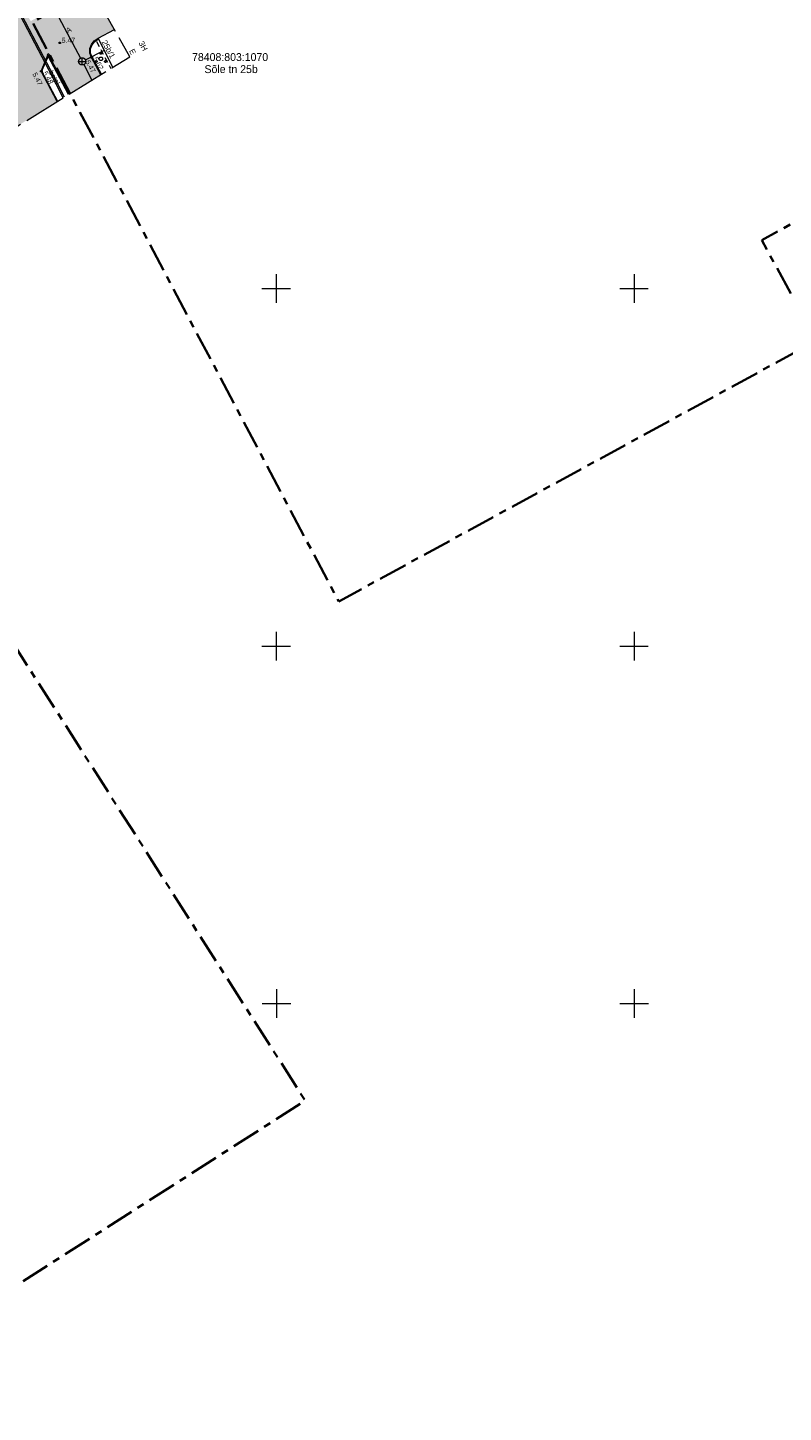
# Model space of a CAD drawing. Header units: metres. Extents: x 538891 to 1080079, y 6588829 to 13178720.
# Tile 196 of 256: x 540065 to 540171, y 6588893 to 6589086. Entities that reach past the tile are written whole.
import ezdxf

# ---------------------------------------------------------------- set-up
doc = ezdxf.new("R2010")
doc.units = ezdxf.units.M
doc.header["$LTSCALE"] = 0.4
for name, pattern in [('ASFBET', [3.125, 1.875, -1.25]), ('KATASTRIPIIR', [17.5, 10, -2.5, 2.5, -2.5]), ('TOOPIIR', [17.5, 15, -2.5])]:
    doc.linetypes.add(name, pattern=pattern)
doc.layers.add('GEO', color=7, linetype='Continuous')
doc.layers.add('KINO_PINNAKATTED 2', color=7, linetype='Continuous')
doc.styles.add('HK Explorer Book', font='txt')
doc.linetypes.add('-K-', pattern='A,25,-2,-3.025171,["K",HK Explorer Book,S=3.5,R=0,X=-3.025171,Y=-1.75],-2.474829,25,-7.5', length=65)
doc.linetypes.add('EP_KBL', pattern='A,0,[1,EP_KBL.shx,S=1,R=0,X=0,Y=-0.5],-18.999', length=18.999)
doc.linetypes.add('VO_AED', pattern='A,0,[1,VO_AED.shx,S=1,R=0,X=0,Y=-1.5],-26.4985', length=26.4985)

# ---------------------------------------------------------------- blocks, each defined once
blk = doc.blocks.new('VARPOS')
at = {"color": 7, "linetype": 'Continuous', "lineweight": 9}
for p, q in [((-0.25, 0.25), (-0.25, -0.25)), ((-0.25, 0.25), (0.25, 0.25)), ((0.25, 0.25), (0.25, -0.25)), ((-0.25, -0.25), (0.25, -0.25))]:
    blk.add_line(p, q, dxfattribs=at)
blk = doc.blocks.new('KAKAEV')
at = {"color": 7, "linetype": 'Continuous', "lineweight": 9}
for p, q in [((-1, 0), (1, 0)), ((0, -1), (0, 1))]:
    blk.add_line(p, q, dxfattribs=at)
at = {"color": 7, "linetype": 'Continuous', "lineweight": 9, "flags": 128}
blk.add_lwpolyline([(1, 0), (1, -0.1), (0.98, -0.2), (0.96, -0.29), (0.92, -0.38), (0.88, -0.47), (0.83, -0.56), (0.77, -0.63), (0.71, -0.71), (0.63, -0.77), (0.56, -0.83), (0.47, -0.88), (0.38, -0.92), (0.29, -0.96), (0.2, -0.98), (0.1, -1), (0, -1), (-0.1, -1), (-0.2, -0.98), (-0.29, -0.96), (-0.38, -0.92), (-0.47, -0.88), (-0.56, -0.83), (-0.63, -0.77), (-0.71, -0.71), (-0.77, -0.63), (-0.83, -0.56), (-0.88, -0.47), (-0.92, -0.38), (-0.96, -0.29), (-0.98, -0.2), (-1, -0.1), (-1, 0), (-1, 0.1), (-0.98, 0.2), (-0.96, 0.29), (-0.92, 0.38), (-0.88, 0.47), (-0.83, 0.56), (-0.77, 0.63), (-0.71, 0.71), (-0.63, 0.77), (-0.56, 0.83), (-0.47, 0.88), (-0.38, 0.92), (-0.29, 0.96), (-0.2, 0.98), (-0.1, 1), (0, 1), (0.1, 1), (0.2, 0.98), (0.29, 0.96), (0.38, 0.92), (0.47, 0.88), (0.56, 0.83), (0.63, 0.77), (0.71, 0.71), (0.77, 0.63), (0.83, 0.56), (0.88, 0.47), (0.92, 0.38), (0.96, 0.29), (0.98, 0.2), (1, 0.1)], close=True, dxfattribs=at)
blk = doc.blocks.new('PQQSAS')
at = {"color": 252, "linetype": 'Continuous', "lineweight": 9, "true_color": 0x888888, "flags": 128}
for points in [[(0.5, 0), (0.5, -0.05), (0.49, -0.1), (0.48, -0.15), (0.46, -0.19), (0.44, -0.24), (0.42, -0.28), (0.39, -0.32), (0.35, -0.35), (0.32, -0.39), (0.28, -0.42), (0.24, -0.44), (0.19, -0.46), (0.15, -0.48), (0.1, -0.49), (0.05, -0.5), (0, -0.5), (-0.05, -0.5), (-0.1, -0.49), (-0.15, -0.48), (-0.19, -0.46), (-0.24, -0.44), (-0.28, -0.42), (-0.32, -0.39), (-0.35, -0.35), (-0.39, -0.32), (-0.42, -0.28), (-0.44, -0.24), (-0.46, -0.19), (-0.48, -0.15), (-0.49, -0.1), (-0.5, -0.05), (-0.5, 0), (-0.5, 0.05), (-0.49, 0.1), (-0.48, 0.15), (-0.46, 0.19), (-0.44, 0.24), (-0.42, 0.28), (-0.39, 0.32), (-0.35, 0.35), (-0.32, 0.39), (-0.28, 0.42), (-0.24, 0.44), (-0.19, 0.46), (-0.15, 0.48), (-0.1, 0.49), (-0.05, 0.5), (0, 0.5), (0.05, 0.5), (0.1, 0.49), (0.15, 0.48), (0.19, 0.46), (0.24, 0.44), (0.28, 0.42), (0.32, 0.39), (0.35, 0.35), (0.39, 0.32), (0.42, 0.28), (0.44, 0.24), (0.46, 0.19), (0.48, 0.15), (0.49, 0.1), (0.5, 0.05)], [(0.25, 1.5), (0.25, 1.48), (0.25, 1.45), (0.24, 1.43), (0.23, 1.4), (0.22, 1.38), (0.21, 1.36), (0.19, 1.34), (0.18, 1.32), (0.16, 1.31), (0.14, 1.29), (0.12, 1.28), (0.1, 1.27), (0.07, 1.26), (0.05, 1.25), (0.02, 1.25), (0, 1.25), (-0.02, 1.25), (-0.05, 1.25), (-0.07, 1.26), (-0.1, 1.27), (-0.12, 1.28), (-0.14, 1.29), (-0.16, 1.31), (-0.18, 1.32), (-0.19, 1.34), (-0.21, 1.36), (-0.22, 1.38), (-0.23, 1.4), (-0.24, 1.43), (-0.25, 1.45), (-0.25, 1.48), (-0.25, 1.5), (-0.25, 1.52), (-0.25, 1.55), (-0.24, 1.57), (-0.23, 1.6), (-0.22, 1.62), (-0.21, 1.64), (-0.19, 1.66), (-0.18, 1.68), (-0.16, 1.69), (-0.14, 1.71), (-0.12, 1.72), (-0.1, 1.73), (-0.07, 1.74), (-0.05, 1.75), (-0.02, 1.75), (0, 1.75), (0.02, 1.75), (0.05, 1.75), (0.07, 1.74), (0.1, 1.73), (0.12, 1.72), (0.14, 1.71), (0.16, 1.69), (0.18, 1.68), (0.19, 1.66), (0.21, 1.64), (0.22, 1.62), (0.23, 1.6), (0.24, 1.57), (0.25, 1.55), (0.25, 1.52)], [(-1.05, -0.75), (-1.05, -0.77), (-1.05, -0.8), (-1.06, -0.82), (-1.07, -0.85), (-1.08, -0.87), (-1.09, -0.89), (-1.11, -0.91), (-1.12, -0.93), (-1.14, -0.94), (-1.16, -0.96), (-1.18, -0.97), (-1.2, -0.98), (-1.23, -0.99), (-1.25, -1), (-1.28, -1), (-1.3, -1), (-1.32, -1), (-1.35, -1), (-1.37, -0.99), (-1.4, -0.98), (-1.42, -0.97), (-1.44, -0.96), (-1.46, -0.94), (-1.48, -0.93), (-1.49, -0.91), (-1.51, -0.89), (-1.52, -0.87), (-1.53, -0.85), (-1.54, -0.82), (-1.55, -0.8), (-1.55, -0.77), (-1.55, -0.75), (-1.55, -0.73), (-1.55, -0.7), (-1.54, -0.68), (-1.53, -0.65), (-1.52, -0.63), (-1.51, -0.61), (-1.49, -0.59), (-1.48, -0.57), (-1.46, -0.56), (-1.44, -0.54), (-1.42, -0.53), (-1.4, -0.52), (-1.37, -0.51), (-1.35, -0.5), (-1.32, -0.5), (-1.3, -0.5), (-1.28, -0.5), (-1.25, -0.5), (-1.23, -0.51), (-1.2, -0.52), (-1.18, -0.53), (-1.16, -0.54), (-1.14, -0.56), (-1.12, -0.57), (-1.11, -0.59), (-1.09, -0.61), (-1.08, -0.63), (-1.07, -0.65), (-1.06, -0.68), (-1.05, -0.7), (-1.05, -0.73)], [(1.55, -0.75), (1.55, -0.77), (1.55, -0.8), (1.54, -0.82), (1.53, -0.85), (1.52, -0.87), (1.51, -0.89), (1.49, -0.91), (1.48, -0.93), (1.46, -0.94), (1.44, -0.96), (1.42, -0.97), (1.4, -0.98), (1.37, -0.99), (1.35, -1), (1.32, -1), (1.3, -1), (1.28, -1), (1.25, -1), (1.23, -0.99), (1.2, -0.98), (1.18, -0.97), (1.16, -0.96), (1.14, -0.94), (1.12, -0.93), (1.11, -0.91), (1.09, -0.89), (1.08, -0.87), (1.07, -0.85), (1.06, -0.82), (1.05, -0.8), (1.05, -0.77), (1.05, -0.75), (1.05, -0.73), (1.05, -0.7), (1.06, -0.68), (1.07, -0.65), (1.08, -0.63), (1.09, -0.61), (1.11, -0.59), (1.12, -0.57), (1.14, -0.56), (1.16, -0.54), (1.18, -0.53), (1.2, -0.52), (1.23, -0.51), (1.25, -0.5), (1.28, -0.5), (1.3, -0.5), (1.32, -0.5), (1.35, -0.5), (1.37, -0.51), (1.4, -0.52), (1.42, -0.53), (1.44, -0.54), (1.46, -0.56), (1.48, -0.57), (1.49, -0.59), (1.51, -0.61), (1.52, -0.63), (1.53, -0.65), (1.54, -0.68), (1.55, -0.7), (1.55, -0.73)]]:
    blk.add_lwpolyline(points, close=True, dxfattribs=at)
blk = doc.blocks.new('VKORIS')
at = {"color": 7, "linetype": 'Continuous', "lineweight": 9}
for p, q in [((0, 4), (0, -4)), ((-4, 0), (4, 0))]:
    blk.add_line(p, q, dxfattribs=at)

msp = doc.modelspace()

# ---------------------------------------------------------------- hatches: boundary and pattern name
at = {"layer": 'KINO_PINNAKATTED 2', "linetype": 'Continuous', "lineweight": 0, "true_color": 0x919ea7}
h = msp.add_hatch(color=253, dxfattribs=at)
edge = h.paths.add_edge_path()
edge.add_line((540056.8358, 6589068.4128), (540063.1065, 6589072.2797))
edge.add_line((540063.1065, 6589072.2797), (540069.4225, 6589076.1745))
edge.add_line((540069.4225, 6589076.1745), (540067.132, 6589080.378))
edge.add_line((540067.132, 6589080.378), (540068.15, 6589082.638))
edge.add_line((540068.15, 6589082.638), (540071.1257, 6589077.2248))
edge.add_line((540071.1257, 6589077.2248), (540075.4585, 6589079.8966))
edge.add_line((540075.4585, 6589079.8966), (540074.162, 6589082.318))
edge.add_arc((540075.924, 6589083.2202), 1.9795, 114.884125, 207.115719, ccw=False)
edge.add_line((540075.091, 6589085.016), (540077.3764, 6589086.2323))
edge.add_line((540077.3764, 6589086.2323), (540074.1413, 6589091.9327))
edge.add_line((540074.1413, 6589091.9327), (540065.6675, 6589087.385))
edge.add_line((540065.6675, 6589087.385), (540065.411, 6589087.8643))
edge.add_line((540065.411, 6589087.8643), (540073.8733, 6589092.4049))
edge.add_line((540073.8733, 6589092.4049), (540072.1617, 6589095.4209))
edge.add_line((540072.1617, 6589095.4209), (540063.7752, 6589090.9269))
edge.add_line((540063.7752, 6589090.9269), (540062.893, 6589089.965))
edge.add_line((540062.893, 6589089.965), (540059.9562, 6589088.7263))
edge.add_line((540059.9562, 6589088.7263), (540058.159, 6589087.948))
edge.add_line((540058.159, 6589087.948), (540057.153, 6589087.155))
edge.add_line((540057.153, 6589087.155), (540057.376, 6589084.262))
edge.add_line((540057.376, 6589084.262), (540057.1681, 6589080.8508))
edge.add_line((540057.1681, 6589080.8508), (540056.768, 6589074.6283))
edge.add_line((540056.768, 6589074.6283), (540056.8358, 6589068.4128))

# ---------------------------------------------------------------- linework, layer by layer
at = {"layer": 'GEO', "color": 8, "linetype": '-K-', "lineweight": 9, "true_color": 0x7d7d7d}
for p, q in [((540068.0423, 6589090.8704), (540072.6399, 6589082.1938)), ((540073.3205, 6589081.9771), (540075.9657, 6589083.3109)), ((540073.1005, 6589081.3063), (540074.2086, 6589079.1258))]:
    msp.add_line(p, q, dxfattribs=at)
at = {"layer": 'GEO', "color": 8, "linetype": 'ASFBET', "lineweight": 9, "true_color": 0x7d7d7d}
msp.add_line((540074.884, 6589084.522), (540076.8719, 6589080.7682), dxfattribs=at)
at = {"layer": 'GEO', "color": 8, "linetype": 'VO_AED', "lineweight": 9, "true_color": 0x7d7d7d}
msp.add_line((540068.15, 6589082.638), (540071.1257, 6589077.2248), dxfattribs=at)
at = {"layer": 'GEO', "color": 8, "linetype": 'TOOPIIR', "lineweight": 9, "true_color": 0x7d7d7d, "flags": 128}
msp.add_lwpolyline([(540009.728, 6589274.9396), (540007.9291, 6589283.6289), (539999.961, 6589296.693), (539999.0028, 6589310.4914), (539982.048, 6589315.103), (539968.23, 6589319.624), (539923.0062, 6589331.3898), (539909.1598, 6589323.7597), (539879.4137, 6589305.7855), (539866.718, 6589299.632), (539825.489, 6589273.6106), (539801.0362, 6589257.5566), (539784.2601, 6589247.5892), (539791.917, 6589237.292), (539811.1602, 6589201.8497), (539830.4327, 6589165.9875), (539829.9209, 6589164.7033), (539851.006, 6589125.569), (539858.994, 6589114.02), (539868.46, 6589099.0162), (539872.4814, 6589092.3517), (539891.371, 6589065.8965), (539936.7409, 6588993.1706), (540012.911, 6589042.2881), (540056.8358, 6589068.4128), (540079.5427, 6589082.4151), (540055.254, 6589125.2135), (540035.056, 6589162.5293), (540031.7637, 6589169.1877), (540025.659, 6589166.0347), (540017.2916, 6589182.4141), (540021.5537, 6589185.0254), (540011.9445, 6589204.4642), (539991.9088, 6589243.8962), (540003.1152, 6589249.6375), (540014.0907, 6589246.6002), (540015.6053, 6589252.8138), (540016.6856, 6589258.0436), (540013.746, 6589258.7749), (540014.554, 6589261.666), (540015.7891, 6589267.0477), (540013.1293, 6589268.0319), (540010.9042, 6589270.1926)], close=True, dxfattribs=at)
at = {"layer": 'GEO', "color": 8, "linetype": 'EP_KBL', "lineweight": 9, "true_color": 0x7d7d7d, "flags": 128}
for points in [[(540070.2137, 6589076.6623), (540068.24, 6589080.4651), (540063.2757, 6589089.9831), (540059.6373, 6589096.7468), (540055.2162, 6589105.485), (540049.353, 6589116.354), (540043.5928, 6589127.563), (540040.0701, 6589134.1685), (540035.3583, 6589143.0035), (540029.4492, 6589154.3037), (540024.3378, 6589163.9425), (540023.4448, 6589165.7696), (540020.9221, 6589170.75), (540015.2971, 6589181.855), (540014.9115, 6589186.2296), (540016.4387, 6589186.8531), (540018.0465, 6589185.3638), (540018.8023, 6589183.9013), (540023.1303, 6589175.5265)], [(540070.3844, 6589076.7676), (540068.4174, 6589080.5575), (540063.4524, 6589090.0767), (540059.8146, 6589096.8393), (540055.3935, 6589105.5777), (540049.53, 6589116.4472), (540043.77, 6589127.6558), (540040.2465, 6589134.2626), (540035.5351, 6589143.0969), (540029.6262, 6589154.3968), (540024.5161, 6589164.0333), (540023.6239, 6589165.8587), (540021.1006, 6589170.8404), (540015.493, 6589181.911), (540015.1237, 6589186.1002), (540016.3893, 6589186.6169), (540017.8849, 6589185.2409), (540018.6246, 6589183.8095), (540022.9509, 6589175.4381)]]:
    msp.add_lwpolyline(points, dxfattribs=at)
at = {"layer": 'GEO', "color": 35, "linetype": 'KATASTRIPIIR', "lineweight": 35, "true_color": 0xb1703a, "flags": 128}
for points in [[(540136.53, 6589125.83), (540139.76, 6589127.58), (540145.91, 6589130.93), (540151.13, 6589133.81), (540155.96, 6589125.03), (540169.9, 6589099.51), (540171.22, 6589097.08), (540174.21, 6589091.61), (540187.38, 6589067.43), (540167.85, 6589056.77), (540175.52, 6589042.74), (540108.72, 6589006.26), (540065.9, 6589087.26), (540090.07, 6589100.44), (540101.23, 6589106.53), (540136.53, 6589125.83)], [(539977.13, 6588977.95), (540048.31, 6589023.76), (540104.03, 6588936.5), (540061.94, 6588909.54), (540040.3, 6588894.28), (540036.91, 6588899.61), (540033.15, 6588897.18), (540026.67, 6588892.98), (540020.41, 6588902.68), (540005.3, 6588892.93), (539998.78, 6588902.5), (539997.67, 6588901.7), (539978.21, 6588931.39), (539991.13, 6588939.89), (539993.24, 6588936.75), (540000.86, 6588941.8), (539989.73, 6588958.86), (539977.13, 6588977.95)]]:
    msp.add_lwpolyline(points, dxfattribs=at)
at = {"layer": 'GEO', "color": 8, "linetype": 'Continuous', "lineweight": 9, "true_color": 0x7d7d7d, "flags": 128}
for points in [[(540077.1743, 6589080.9547), (540075.091, 6589085.016), (540077.3764, 6589086.2323)], [(540075.4585, 6589079.8966), (540074.162, 6589082.318), (540073.929, 6589082.893), (540073.916, 6589083.546), (540074.166, 6589084.116), (540074.555, 6589084.616), (540075.091, 6589085.016)], [(540075.5519, 6589079.9542), (540074.2613, 6589082.3646), (540074.0381, 6589082.9154), (540074.026, 6589083.5241), (540074.2609, 6589084.0595), (540074.6332, 6589084.5381), (540075.145, 6589084.9106)], [(540069.365, 6589076.139), (540067.132, 6589080.378), (540068.088, 6589082.618), (540068.1404, 6589082.5952), (540067.196, 6589080.379), (540069.4225, 6589076.1745)], [(540070.9651, 6589077.1257), (540068.118, 6589082.492), (540068.2212, 6589082.5466), (540071.0647, 6589077.1871)]]:
    msp.add_lwpolyline(points, dxfattribs=at)
for points in [[(540069.836, 6589084.342), (540069.8355, 6589084.3322), (540069.8341, 6589084.3225), (540069.8317, 6589084.313), (540069.8284, 6589084.3037), (540069.8242, 6589084.2949), (540069.8191, 6589084.2864), (540069.8133, 6589084.2786), (540069.8067, 6589084.2713), (540069.7994, 6589084.2647), (540069.7916, 6589084.2589), (540069.7831, 6589084.2538), (540069.7743, 6589084.2496), (540069.765, 6589084.2463), (540069.7555, 6589084.2439), (540069.7458, 6589084.2425), (540069.736, 6589084.242), (540069.7262, 6589084.2425), (540069.7165, 6589084.2439), (540069.707, 6589084.2463), (540069.6977, 6589084.2496), (540069.6889, 6589084.2538), (540069.6804, 6589084.2589), (540069.6726, 6589084.2647), (540069.6653, 6589084.2713), (540069.6587, 6589084.2786), (540069.6529, 6589084.2864), (540069.6478, 6589084.2949), (540069.6436, 6589084.3037), (540069.6403, 6589084.313), (540069.6379, 6589084.3225), (540069.6365, 6589084.3322), (540069.636, 6589084.342), (540069.6365, 6589084.3518), (540069.6379, 6589084.3615), (540069.6403, 6589084.371), (540069.6436, 6589084.3803), (540069.6478, 6589084.3891), (540069.6529, 6589084.3976), (540069.6587, 6589084.4054), (540069.6653, 6589084.4127), (540069.6726, 6589084.4193), (540069.6804, 6589084.4251), (540069.6889, 6589084.4302), (540069.6977, 6589084.4344), (540069.707, 6589084.4377), (540069.7165, 6589084.4401), (540069.7262, 6589084.4415), (540069.736, 6589084.442), (540069.7458, 6589084.4415), (540069.7555, 6589084.4401), (540069.765, 6589084.4377), (540069.7743, 6589084.4344), (540069.7831, 6589084.4302), (540069.7916, 6589084.4251), (540069.7994, 6589084.4193), (540069.8067, 6589084.4127), (540069.8133, 6589084.4054), (540069.8191, 6589084.3976), (540069.8242, 6589084.3891), (540069.8284, 6589084.3803), (540069.8317, 6589084.371), (540069.8341, 6589084.3615), (540069.8355, 6589084.3518)], [(540074.262, 6589082.318), (540074.2615, 6589082.3082), (540074.2601, 6589082.2985), (540074.2577, 6589082.289), (540074.2544, 6589082.2797), (540074.2502, 6589082.2709), (540074.2451, 6589082.2624), (540074.2393, 6589082.2546), (540074.2327, 6589082.2473), (540074.2254, 6589082.2407), (540074.2176, 6589082.2349), (540074.2091, 6589082.2298), (540074.2003, 6589082.2256), (540074.191, 6589082.2223), (540074.1815, 6589082.2199), (540074.1718, 6589082.2185), (540074.162, 6589082.218), (540074.1522, 6589082.2185), (540074.1425, 6589082.2199), (540074.133, 6589082.2223), (540074.1237, 6589082.2256), (540074.1149, 6589082.2298), (540074.1064, 6589082.2349), (540074.0986, 6589082.2407), (540074.0913, 6589082.2473), (540074.0847, 6589082.2546), (540074.0789, 6589082.2624), (540074.0738, 6589082.2709), (540074.0696, 6589082.2797), (540074.0663, 6589082.289), (540074.0639, 6589082.2985), (540074.0625, 6589082.3082), (540074.062, 6589082.318), (540074.0625, 6589082.3278), (540074.0639, 6589082.3375), (540074.0663, 6589082.347), (540074.0696, 6589082.3563), (540074.0738, 6589082.3651), (540074.0789, 6589082.3736), (540074.0847, 6589082.3814), (540074.0913, 6589082.3887), (540074.0986, 6589082.3953), (540074.1064, 6589082.4011), (540074.1149, 6589082.4062), (540074.1237, 6589082.4104), (540074.133, 6589082.4137), (540074.1425, 6589082.4161), (540074.1522, 6589082.4175), (540074.162, 6589082.418), (540074.1718, 6589082.4175), (540074.1815, 6589082.4161), (540074.191, 6589082.4137), (540074.2003, 6589082.4104), (540074.2091, 6589082.4062), (540074.2176, 6589082.4011), (540074.2254, 6589082.3953), (540074.2327, 6589082.3887), (540074.2393, 6589082.3814), (540074.2451, 6589082.3736), (540074.2502, 6589082.3651), (540074.2544, 6589082.3563), (540074.2577, 6589082.347), (540074.2601, 6589082.3375), (540074.2615, 6589082.3278)], [(540074.329, 6589082.363), (540074.3285, 6589082.3532), (540074.3271, 6589082.3435), (540074.3247, 6589082.334), (540074.3214, 6589082.3247), (540074.3172, 6589082.3159), (540074.3121, 6589082.3074), (540074.3063, 6589082.2996), (540074.2997, 6589082.2923), (540074.2924, 6589082.2857), (540074.2846, 6589082.2799), (540074.2761, 6589082.2748), (540074.2673, 6589082.2706), (540074.258, 6589082.2673), (540074.2485, 6589082.2649), (540074.2388, 6589082.2635), (540074.229, 6589082.263), (540074.2192, 6589082.2635), (540074.2095, 6589082.2649), (540074.2, 6589082.2673), (540074.1907, 6589082.2706), (540074.1819, 6589082.2748), (540074.1734, 6589082.2799), (540074.1656, 6589082.2857), (540074.1583, 6589082.2923), (540074.1517, 6589082.2996), (540074.1459, 6589082.3074), (540074.1408, 6589082.3159), (540074.1366, 6589082.3247), (540074.1333, 6589082.334), (540074.1309, 6589082.3435), (540074.1295, 6589082.3532), (540074.129, 6589082.363), (540074.1295, 6589082.3728), (540074.1309, 6589082.3825), (540074.1333, 6589082.392), (540074.1366, 6589082.4013), (540074.1408, 6589082.4101), (540074.1459, 6589082.4186), (540074.1517, 6589082.4264), (540074.1583, 6589082.4337), (540074.1656, 6589082.4403), (540074.1734, 6589082.4461), (540074.1819, 6589082.4512), (540074.1907, 6589082.4554), (540074.2, 6589082.4587), (540074.2095, 6589082.4611), (540074.2192, 6589082.4625), (540074.229, 6589082.463), (540074.2388, 6589082.4625), (540074.2485, 6589082.4611), (540074.258, 6589082.4587), (540074.2673, 6589082.4554), (540074.2761, 6589082.4512), (540074.2846, 6589082.4461), (540074.2924, 6589082.4403), (540074.2997, 6589082.4337), (540074.3063, 6589082.4264), (540074.3121, 6589082.4186), (540074.3172, 6589082.4101), (540074.3214, 6589082.4013), (540074.3247, 6589082.392), (540074.3271, 6589082.3825), (540074.3285, 6589082.3728)], [(540067.232, 6589080.378), (540067.2315, 6589080.3682), (540067.2301, 6589080.3585), (540067.2277, 6589080.349), (540067.2244, 6589080.3397), (540067.2202, 6589080.3309), (540067.2151, 6589080.3224), (540067.2093, 6589080.3146), (540067.2027, 6589080.3073), (540067.1954, 6589080.3007), (540067.1876, 6589080.2949), (540067.1791, 6589080.2898), (540067.1703, 6589080.2856), (540067.161, 6589080.2823), (540067.1515, 6589080.2799), (540067.1418, 6589080.2785), (540067.132, 6589080.278), (540067.1222, 6589080.2785), (540067.1125, 6589080.2799), (540067.103, 6589080.2823), (540067.0937, 6589080.2856), (540067.0849, 6589080.2898), (540067.0764, 6589080.2949), (540067.0686, 6589080.3007), (540067.0613, 6589080.3073), (540067.0547, 6589080.3146), (540067.0489, 6589080.3224), (540067.0438, 6589080.3309), (540067.0396, 6589080.3397), (540067.0363, 6589080.349), (540067.0339, 6589080.3585), (540067.0325, 6589080.3682), (540067.032, 6589080.378), (540067.0325, 6589080.3878), (540067.0339, 6589080.3975), (540067.0363, 6589080.407), (540067.0396, 6589080.4163), (540067.0438, 6589080.4251), (540067.0489, 6589080.4336), (540067.0547, 6589080.4414), (540067.0613, 6589080.4487), (540067.0686, 6589080.4553), (540067.0764, 6589080.4611), (540067.0849, 6589080.4662), (540067.0937, 6589080.4704), (540067.103, 6589080.4737), (540067.1125, 6589080.4761), (540067.1222, 6589080.4775), (540067.132, 6589080.478), (540067.1418, 6589080.4775), (540067.1515, 6589080.4761), (540067.161, 6589080.4737), (540067.1703, 6589080.4704), (540067.1791, 6589080.4662), (540067.1876, 6589080.4611), (540067.1954, 6589080.4553), (540067.2027, 6589080.4487), (540067.2093, 6589080.4414), (540067.2151, 6589080.4336), (540067.2202, 6589080.4251), (540067.2244, 6589080.4163), (540067.2277, 6589080.407), (540067.2301, 6589080.3975), (540067.2315, 6589080.3878)], [(540067.296, 6589080.379), (540067.2955, 6589080.3692), (540067.2941, 6589080.3595), (540067.2917, 6589080.35), (540067.2884, 6589080.3407), (540067.2842, 6589080.3319), (540067.2791, 6589080.3234), (540067.2733, 6589080.3156), (540067.2667, 6589080.3083), (540067.2594, 6589080.3017), (540067.2516, 6589080.2959), (540067.2431, 6589080.2908), (540067.2343, 6589080.2866), (540067.225, 6589080.2833), (540067.2155, 6589080.2809), (540067.2058, 6589080.2795), (540067.196, 6589080.279), (540067.1862, 6589080.2795), (540067.1765, 6589080.2809), (540067.167, 6589080.2833), (540067.1577, 6589080.2866), (540067.1489, 6589080.2908), (540067.1404, 6589080.2959), (540067.1326, 6589080.3017), (540067.1253, 6589080.3083), (540067.1187, 6589080.3156), (540067.1129, 6589080.3234), (540067.1078, 6589080.3319), (540067.1036, 6589080.3407), (540067.1003, 6589080.35), (540067.0979, 6589080.3595), (540067.0965, 6589080.3692), (540067.096, 6589080.379), (540067.0965, 6589080.3888), (540067.0979, 6589080.3985), (540067.1003, 6589080.408), (540067.1036, 6589080.4173), (540067.1078, 6589080.4261), (540067.1129, 6589080.4346), (540067.1187, 6589080.4424), (540067.1253, 6589080.4497), (540067.1326, 6589080.4563), (540067.1404, 6589080.4621), (540067.1489, 6589080.4672), (540067.1577, 6589080.4714), (540067.167, 6589080.4747), (540067.1765, 6589080.4771), (540067.1862, 6589080.4785), (540067.196, 6589080.479), (540067.2058, 6589080.4785), (540067.2155, 6589080.4771), (540067.225, 6589080.4747), (540067.2343, 6589080.4714), (540067.2431, 6589080.4672), (540067.2516, 6589080.4621), (540067.2594, 6589080.4563), (540067.2667, 6589080.4497), (540067.2733, 6589080.4424), (540067.2791, 6589080.4346), (540067.2842, 6589080.4261), (540067.2884, 6589080.4173), (540067.2917, 6589080.408), (540067.2941, 6589080.3985), (540067.2955, 6589080.3888)]]:
    msp.add_lwpolyline(points, close=True, dxfattribs=at)

# ---------------------------------------------------------------- block references
at = {"layer": 'GEO', "color": 8, "true_color": 0x7d7d7d, "xscale": 0.5, "yscale": 0.5, "zscale": 0.5, "rotation": 300.867284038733}
msp.add_blockref('VARPOS', (540068.15, 6589082.638), dxfattribs=at)
at = {"layer": 'GEO', "color": 8, "true_color": 0x7d7d7d, "xscale": 0.5, "yscale": 0.5, "zscale": 0.5}
for name, p in [('KAKAEV', (540072.874, 6589081.752)), ('PQQSAS', (540075.478, 6589082.119)), ('VKORIS', (540100, 6589050)), ('VKORIS', (540150, 6589050)), ('VKORIS', (540100, 6589000)), ('VKORIS', (540150, 6589000)), ('VKORIS', (540100.0402, 6588950.0685)), ('VKORIS', (540150.0402, 6588950.0685))]:
    msp.add_blockref(name, p, dxfattribs=at)

# ---------------------------------------------------------------- texts
at = {"layer": 'GEO', "color": 8, "true_color": 0x7d7d7d, "line_spacing_factor": 0.25, "style": 'HK Explorer Book'}
for s, insert, char_height, attachment_point, rotation in [('A', (540070.9955, 6589086.1593), 0.7, 5, 25.07023), ('25b/1', (540075.5429, 6589084.435), 0.8, 7, 298.735386), ('3H', (540081.3892, 6589083.9054), 0.8, 5, 298.542306), (' 5.47', (540073.1627, 6589081.9494), 0.7, 7, 297.926223), (' 5.62', (540074.229, 6589082.363), 0.7, 7, 299.069763), ('E', (540079.9086, 6589083.0976), 0.8, 5, 297.929672), (' 5.47', (540065.7418, 6589080.2158), 0.7, 7, 297.417422), (' 5.48', (540067.196, 6589080.379), 0.7, 7, 298.283681), ('betpl', (540068.9078, 6589079.4353), 0.7, 5, 300.63017)]:
    msp.add_mtext(s, dxfattribs=dict(at, insert=insert, char_height=char_height, attachment_point=attachment_point, rotation=rotation))
at = {"layer": 'GEO', "color": 8, "true_color": 0x7d7d7d, "insert": (540069.736, 6589084.342), "char_height": 0.7, "attachment_point": 7, "line_spacing_factor": 0.25, "style": 'HK Explorer Book'}
msp.add_mtext(' 5.47', dxfattribs=at)
at = {"layer": 'GEO', "color": 35, "true_color": 0xb1703a, "char_height": 1.1, "attachment_point": 2, "line_spacing_factor": 0.25, "style": 'HK Explorer Book'}
for s, insert in [('78408:803:1070', (540093.5463, 6589082.9102)), ('Sõle tn 25b', (540093.6873, 6589081.2206))]:
    msp.add_mtext(s, dxfattribs=dict(at, insert=insert))

doc.saveas('drawing.dxf')
